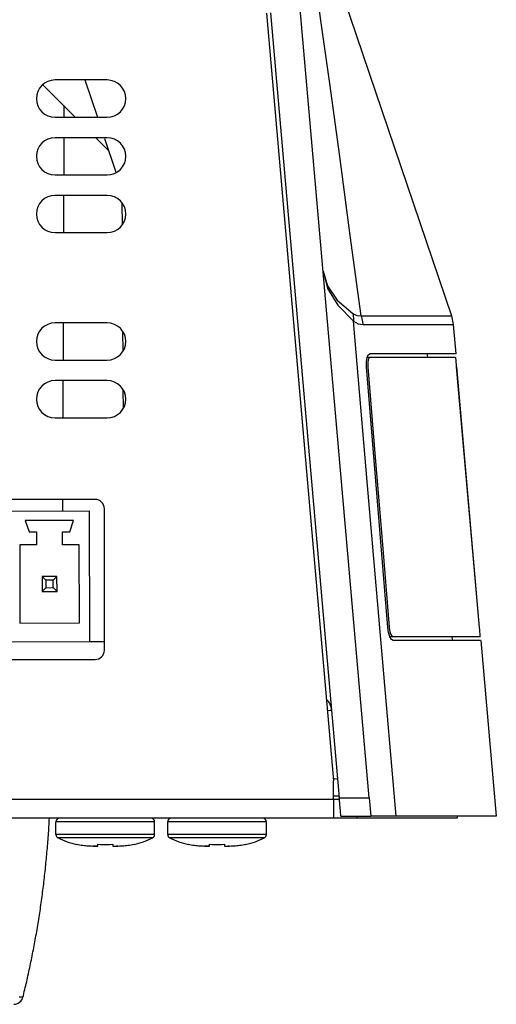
# Model space of a CAD drawing. Extents: x 0 to 420, y 0 to 297.
# Tile 39 of 42: x 332 to 341, y 131 to 149. Entities that reach past the tile are written whole.
import ezdxf

# ---------------------------------------------------------------- set-up
doc = ezdxf.new("R2010")
doc.units = 0
doc.header["$LTSCALE"] = 23.1
doc.layers.get('0').update_dxf_attribs({"linetype": 'CONTINUOUS'})
doc.layers.add('02___PRT_ALL_AXES', color=7, linetype='CONTINUOUS')

msp = doc.modelspace()

# ---------------------------------------------------------------- linework, layer by layer
at = {"color": 7, "linetype": 'CONTINUOUS'}
for p, q in [((338.16, 150.422), (340.373, 143.884)), ((338.828, 134.827), (337.474, 150.299)), ((336.893, 149.577), (338.156, 135.144)), ((336.972, 149.584), (338.263, 134.827)), ((333.901, 148.32), (332.921, 148.32)), ((333.483, 148.32), (333.717, 147.62)), ((332.688, 148.23), (332.76, 148.159)), ((332.76, 148.159), (333.11, 147.809)), ((333.088, 147.83), (333.088, 147.619)), ((332.921, 147.62), (333.901, 147.62)), ((333.901, 147.235), (332.921, 147.235)), ((333.086, 147.234), (333.084, 146.534)), ((333.686, 147.235), (333.794, 147.127)), ((333.851, 147.218), (334.061, 146.588)), ((333.794, 147.127), (333.818, 147.103)), ((333.818, 147.103), (333.924, 146.997)), ((332.921, 146.535), (333.901, 146.535)), ((333.901, 146.15), (332.921, 146.15)), ((333.082, 146.149), (333.08, 145.449)), ((334.178, 146.009), (334.181, 145.595)), ((332.921, 145.45), (333.901, 145.45)), ((340.373, 143.884), (340.407, 143.721)), ((333.901, 143.754), (332.921, 143.754)), ((333.073, 143.753), (333.071, 143.053)), ((340.407, 143.721), (340.455, 143.175)), ((334.191, 143.587), (334.193, 143.224)), ((338.837, 143.105), (338.787, 143.105)), ((338.837, 143.105), (338.787, 143.105)), ((338.843, 143.175), (338.837, 143.175)), ((339.919, 143.175), (338.843, 143.175)), ((338.843, 143.105), (338.843, 143.105)), ((339.957, 143.175), (339.919, 143.175)), ((340.446, 143.175), (339.957, 143.175)), ((340.451, 143.105), (340.446, 143.105)), ((332.921, 143.054), (333.901, 143.054)), ((338.776, 142.93), (338.775, 143.023)), ((339.178, 138.03), (338.776, 142.93)), ((340.901, 138.03), (340.472, 142.93)), ((333.901, 142.669), (332.921, 142.669)), ((333.069, 142.668), (333.067, 141.968)), ((334.196, 142.491), (334.198, 142.151)), ((332.921, 141.969), (333.901, 141.969)), ((333.673, 140.436), (322.158, 140.436)), ((333.061, 140.436), (333.06, 140.212)), ((333.568, 140.213), (322.263, 140.194)), ((333.572, 137.763), (333.568, 140.213)), ((333.848, 137.601), (333.848, 140.261)), ((333.27, 140.037), (332.36, 140.036)), ((332.36, 140.036), (332.431, 139.826)), ((333.201, 139.827), (333.27, 140.037)), ((332.431, 139.826), (332.571, 139.826)), ((332.571, 139.826), (332.571, 139.581)), ((333.061, 139.582), (333.061, 139.827)), ((333.061, 139.827), (333.201, 139.827)), ((332.256, 139.581), (332.259, 138.111)), ((332.571, 139.581), (332.256, 139.581)), ((333.376, 139.583), (333.061, 139.582)), ((333.379, 138.113), (333.376, 139.583)), ((332.957, 138.987), (332.677, 138.986)), ((332.677, 138.986), (332.678, 138.706)), ((332.677, 138.986), (332.747, 138.916)), ((332.887, 138.917), (332.747, 138.916)), ((332.747, 138.916), (332.748, 138.776)), ((332.957, 138.987), (332.887, 138.917)), ((332.888, 138.777), (332.887, 138.917)), ((332.958, 138.707), (332.957, 138.987)), ((332.678, 138.706), (332.748, 138.776)), ((332.678, 138.706), (332.958, 138.707)), ((332.748, 138.776), (332.888, 138.777)), ((332.958, 138.707), (332.888, 138.777)), ((332.259, 138.111), (333.379, 138.113)), ((339.192, 137.936), (339.178, 138.03)), ((339.201, 138.032), (339.201, 138.03)), ((322.267, 137.744), (333.572, 137.763)), ((333.572, 137.763), (333.848, 137.763)), ((339.273, 137.855), (339.217, 137.855)), ((340.391, 137.785), (339.279, 137.785)), ((340.429, 137.785), (340.391, 137.785)), ((340.91, 137.785), (340.429, 137.785)), ((340.91, 137.855), (340.91, 137.855)), ((340.918, 137.785), (340.91, 137.785)), ((340.926, 137.785), (341.216, 134.479)), ((322.158, 137.426), (333.673, 137.426)), ((338.156, 134.827), (338.156, 135.144)), ((338.217, 135.184), (338.232, 135.183)), ((338.156, 134.794), (283.375, 134.794)), ((338.156, 134.864), (338.26, 134.864)), ((338.156, 134.794), (338.156, 134.827)), ((338.156, 134.794), (338.156, 134.66)), ((338.266, 134.794), (338.156, 134.794)), ((338.265, 134.803), (338.263, 134.827)), ((338.263, 134.827), (338.828, 134.827)), ((338.275, 134.694), (338.265, 134.803)), ((338.828, 134.827), (338.858, 134.479)), ((338.156, 134.66), (338.156, 134.444)), ((338.285, 134.581), (338.275, 134.694)), ((338.294, 134.479), (338.285, 134.581)), ((338.156, 134.444), (283.375, 134.444)), ((338.156, 134.444), (283.375, 134.444)), ((338.352, 134.444), (338.153, 134.444)), ((338.294, 134.479), (338.858, 134.479)), ((338.294, 134.479), (338.858, 134.479)), ((338.599, 134.444), (338.352, 134.444)), ((338.599, 134.444), (338.599, 134.479)), ((338.858, 134.444), (338.599, 134.444)), ((339.333, 134.479), (338.858, 134.479)), ((339.333, 134.444), (338.858, 134.444)), ((340.48, 134.479), (339.333, 134.479)), ((340.48, 134.444), (339.333, 134.444)), ((340.506, 134.479), (340.48, 134.479)), ((340.481, 134.479), (340.481, 134.444)), ((340.651, 134.479), (340.506, 134.479)), ((341.215, 134.479), (340.651, 134.479)), ((333.323, 133.95), (333.323, 133.954)), ((333.323, 133.954), (333.352, 133.948)), ((333.659, 133.919), (333.631, 133.919)), ((333.726, 133.919), (333.659, 133.919)), ((333.726, 133.919), (333.726, 133.954)), ((334.006, 133.954), (334.006, 133.919)), ((334.006, 133.919), (334.072, 133.919)), ((334.072, 133.919), (334.1, 133.919)), ((334.408, 133.954), (334.408, 133.95)), ((335.423, 133.95), (335.423, 133.954)), ((335.423, 133.954), (335.452, 133.948)), ((335.759, 133.919), (335.731, 133.919)), ((335.826, 133.919), (335.759, 133.919)), ((335.826, 133.919), (335.826, 133.954)), ((336.106, 133.954), (336.106, 133.919)), ((336.106, 133.919), (336.172, 133.919)), ((336.172, 133.919), (336.2, 133.919)), ((336.508, 133.954), (336.508, 133.95))]:
    msp.add_line(p, q, dxfattribs=at)
for points in [[(338.674, 143.884), (338.471, 145.399), (338.271, 146.879), (338.084, 148.251), (337.92, 149.437), (337.784, 150.422)], [(333.11, 147.809), (333.272, 147.648), (333.3, 147.62)], [(337.962, 144.726), (338.04, 144.448), (338.227, 144.181), (338.516, 143.93)], [(337.962, 144.726), (338.045, 144.4), (338.235, 144.085), (338.529, 143.787)], [(338.516, 143.93), (338.524, 143.883), (338.528, 143.835), (338.529, 143.787)], [(338.516, 143.93), (338.594, 143.891), (338.674, 143.884)], [(338.674, 143.884), (338.689, 143.831), (338.699, 143.776), (338.706, 143.721)], [(338.674, 143.884), (339.078, 143.884), (339.489, 143.884), (339.864, 143.884), (340.16, 143.884), (340.338, 143.884), (340.373, 143.884)], [(339.333, 134.479), (339.064, 137.591), (338.796, 140.694), (338.529, 143.787)], [(338.529, 143.787), (338.616, 143.738), (338.706, 143.721)], [(338.706, 143.721), (339.111, 143.721), (339.522, 143.721), (339.897, 143.721), (340.194, 143.721), (340.372, 143.721), (340.407, 143.721)], [(338.775, 143.023), (338.786, 143.103), (338.787, 143.105)], [(338.787, 143.105), (338.808, 143.156), (338.837, 143.175)], [(338.816, 143.082), (338.806, 143.054), (338.8, 143.017)], [(338.843, 143.105), (338.829, 143.099), (338.816, 143.082)], [(340.446, 143.105), (340.222, 143.105), (339.683, 143.105), (338.843, 143.105)], [(339.929, 143.105), (339.923, 143.156), (339.919, 143.175)], [(340.455, 143.082), (340.453, 143.099), (340.451, 143.105)], [(340.47, 142.93), (340.466, 142.974), (340.462, 143.017), (340.458, 143.053), (340.455, 143.082)], [(338.8, 143.017), (338.798, 142.974), (338.8, 142.93)], [(338.8, 142.93), (338.933, 141.298), (339.067, 139.664), (339.201, 138.032)], [(340.899, 138.03), (340.756, 139.667), (340.613, 141.3), (340.47, 142.93)], [(339.217, 137.855), (339.216, 137.857), (339.192, 137.936)], [(339.201, 138.03), (339.207, 137.985), (339.216, 137.943)], [(339.216, 137.943), (339.229, 137.906), (339.243, 137.878)], [(340.91, 137.878), (340.909, 137.906), (340.906, 137.943), (340.903, 137.985), (340.899, 138.03)], [(339.279, 137.785), (339.247, 137.803), (339.217, 137.855)], [(339.243, 137.878), (339.258, 137.861), (339.273, 137.855)], [(340.429, 137.855), (340.13, 137.855), (339.279, 137.855)], [(340.391, 137.785), (340.391, 137.803), (340.388, 137.855)], [(340.91, 137.855), (340.678, 137.855), (340.429, 137.855)], [(340.91, 137.855), (340.911, 137.86), (340.91, 137.878)], [(338.119, 136.469), (338.096, 136.467), (338.041, 136.462)], [(338.152, 135.19), (338.173, 135.188), (338.217, 135.184)], [(332.316, 131.076), (332.325, 131.112), (332.334, 131.149), (332.343, 131.185), (332.352, 131.222), (332.361, 131.258), (332.369, 131.295), (332.378, 131.331), (332.387, 131.368), (332.395, 131.405), (332.403, 131.442), (332.412, 131.479), (332.42, 131.516), (332.428, 131.553), (332.436, 131.59), (332.444, 131.628), (332.452, 131.665), (332.46, 131.702), (332.468, 131.74), (332.476, 131.777), (332.483, 131.815), (332.491, 131.853), (332.498, 131.89), (332.506, 131.928), (332.513, 131.966), (332.52, 132.004), (332.528, 132.042), (332.535, 132.08), (332.542, 132.118), (332.549, 132.156), (332.556, 132.194), (332.562, 132.232), (332.569, 132.271), (332.576, 132.309), (332.582, 132.347), (332.589, 132.386), (332.595, 132.424), (332.602, 132.463), (332.608, 132.502), (332.614, 132.54), (332.62, 132.579), (332.626, 132.618), (332.632, 132.657), (332.638, 132.695), (332.644, 132.734), (332.649, 132.773), (332.655, 132.812), (332.66, 132.851), (332.666, 132.89), (332.671, 132.93), (332.677, 132.969), (332.682, 133.008), (332.687, 133.047), (332.692, 133.087), (332.697, 133.126), (332.702, 133.165), (332.707, 133.205), (332.711, 133.244), (332.716, 133.284), (332.721, 133.323), (332.725, 133.363), (332.729, 133.403), (332.734, 133.442), (332.738, 133.482), (332.742, 133.522), (332.746, 133.561), (332.75, 133.601), (332.754, 133.641), (332.758, 133.681), (332.762, 133.721), (332.766, 133.761), (332.769, 133.801), (332.773, 133.841), (332.776, 133.881), (332.779, 133.921), (332.783, 133.961), (332.786, 134.001), (332.789, 134.041), (332.792, 134.081), (332.795, 134.121), (332.798, 134.162), (332.801, 134.202), (332.803, 134.242), (332.806, 134.282), (332.808, 134.323), (332.811, 134.363), (332.813, 134.403), (332.816, 134.444)], [(332.316, 131.076), (332.325, 131.112), (332.334, 131.149), (332.343, 131.185), (332.352, 131.222), (332.361, 131.258), (332.369, 131.295), (332.378, 131.331), (332.387, 131.368), (332.395, 131.405), (332.403, 131.442), (332.412, 131.479), (332.42, 131.516), (332.428, 131.553), (332.436, 131.59), (332.444, 131.628), (332.452, 131.665), (332.46, 131.702), (332.468, 131.74), (332.476, 131.777), (332.483, 131.815), (332.491, 131.853), (332.498, 131.89), (332.506, 131.928), (332.513, 131.966), (332.52, 132.004), (332.528, 132.042), (332.535, 132.08), (332.542, 132.118), (332.549, 132.156), (332.556, 132.194), (332.562, 132.232), (332.569, 132.271), (332.576, 132.309), (332.582, 132.347), (332.589, 132.386), (332.595, 132.424), (332.602, 132.463), (332.608, 132.502), (332.614, 132.54), (332.62, 132.579), (332.626, 132.618), (332.632, 132.657), (332.638, 132.695), (332.644, 132.734), (332.649, 132.773), (332.655, 132.812), (332.66, 132.851), (332.666, 132.89), (332.671, 132.93), (332.677, 132.969), (332.682, 133.008), (332.687, 133.047), (332.692, 133.087), (332.697, 133.126), (332.702, 133.165), (332.707, 133.205), (332.711, 133.244), (332.716, 133.284), (332.721, 133.323), (332.725, 133.363), (332.729, 133.403), (332.734, 133.442), (332.738, 133.482), (332.742, 133.522), (332.746, 133.561), (332.75, 133.601), (332.754, 133.641), (332.758, 133.681), (332.762, 133.721), (332.766, 133.761), (332.769, 133.801), (332.773, 133.841), (332.776, 133.881), (332.779, 133.921), (332.783, 133.961), (332.786, 134.001), (332.789, 134.041), (332.792, 134.081), (332.795, 134.121), (332.798, 134.162), (332.801, 134.202), (332.803, 134.242), (332.806, 134.282), (332.808, 134.323), (332.811, 134.363), (332.813, 134.403), (332.816, 134.444)], [(333.866, 134.374), (333.784, 134.374), (333.707, 134.374), (333.634, 134.374), (333.564, 134.374), (333.497, 134.374), (333.433, 134.374), (333.37, 134.374), (333.311, 134.374), (333.255, 134.374), (333.203, 134.374), (333.155, 134.374), (333.111, 134.374), (333.071, 134.374), (333.036, 134.374), (333.007, 134.374), (332.982, 134.374), (332.963, 134.374), (332.949, 134.374), (332.941, 134.374), (332.938, 134.374)], [(334.793, 134.374), (334.79, 134.374), (334.782, 134.374), (334.768, 134.374), (334.749, 134.374), (334.724, 134.374), (334.695, 134.374), (334.66, 134.374), (334.62, 134.374), (334.576, 134.374), (334.528, 134.374), (334.476, 134.374), (334.42, 134.374), (334.361, 134.374), (334.298, 134.374), (334.234, 134.374), (334.167, 134.374), (334.097, 134.374), (334.024, 134.374), (333.947, 134.374), (333.866, 134.374)], [(335.966, 134.374), (335.884, 134.374), (335.807, 134.374), (335.734, 134.374), (335.664, 134.374), (335.597, 134.374), (335.533, 134.374), (335.47, 134.374), (335.411, 134.374), (335.355, 134.374), (335.303, 134.374), (335.255, 134.374), (335.211, 134.374), (335.171, 134.374), (335.136, 134.374), (335.107, 134.374), (335.082, 134.374), (335.063, 134.374), (335.049, 134.374), (335.041, 134.374), (335.038, 134.374)], [(336.893, 134.374), (336.89, 134.374), (336.882, 134.374), (336.868, 134.374), (336.849, 134.374), (336.824, 134.374), (336.795, 134.374), (336.76, 134.374), (336.72, 134.374), (336.676, 134.374), (336.628, 134.374), (336.576, 134.374), (336.52, 134.374), (336.461, 134.374), (336.398, 134.374), (336.334, 134.374), (336.267, 134.374), (336.197, 134.374), (336.124, 134.374), (336.047, 134.374), (335.966, 134.374)], [(333.866, 134.136), (333.796, 134.136), (333.716, 134.136), (333.627, 134.136), (333.529, 134.136), (333.424, 134.136), (333.317, 134.136), (333.215, 134.136), (333.127, 134.136), (333.054, 134.136), (332.998, 134.136), (332.96, 134.136), (332.94, 134.136), (332.938, 134.136)], [(333.866, 134.073), (333.799, 134.073), (333.722, 134.073), (333.636, 134.073), (333.542, 134.073), (333.442, 134.073), (333.34, 134.073), (333.242, 134.073), (333.157, 134.073), (333.087, 134.073), (333.033, 134.073), (332.997, 134.073), (332.978, 134.073), (332.976, 134.073)], [(334.793, 134.136), (334.791, 134.136), (334.771, 134.136), (334.733, 134.136), (334.677, 134.136), (334.604, 134.136), (334.519, 134.136), (334.433, 134.136), (334.349, 134.136), (334.271, 134.136), (334.198, 134.136), (334.13, 134.136), (334.065, 134.136), (334.005, 134.136), (333.951, 134.136), (333.904, 134.136), (333.866, 134.136)], [(334.755, 134.073), (334.753, 134.073), (334.734, 134.073), (334.698, 134.073), (334.644, 134.073), (334.574, 134.073), (334.492, 134.073), (334.41, 134.073), (334.33, 134.073), (334.254, 134.073), (334.184, 134.073), (334.119, 134.073), (334.057, 134.073), (334, 134.073), (333.948, 134.073), (333.902, 134.073), (333.866, 134.073)], [(335.966, 134.136), (335.896, 134.136), (335.816, 134.136), (335.727, 134.136), (335.629, 134.136), (335.524, 134.136), (335.417, 134.136), (335.315, 134.136), (335.227, 134.136), (335.154, 134.136), (335.098, 134.136), (335.06, 134.136), (335.04, 134.136), (335.038, 134.136)], [(335.966, 134.073), (335.899, 134.073), (335.822, 134.073), (335.736, 134.073), (335.642, 134.073), (335.542, 134.073), (335.44, 134.073), (335.342, 134.073), (335.257, 134.073), (335.187, 134.073), (335.133, 134.073), (335.097, 134.073), (335.078, 134.073), (335.076, 134.073)], [(336.893, 134.136), (336.891, 134.136), (336.871, 134.136), (336.833, 134.136), (336.777, 134.136), (336.704, 134.136), (336.619, 134.136), (336.533, 134.136), (336.449, 134.136), (336.371, 134.136), (336.298, 134.136), (336.23, 134.136), (336.165, 134.136), (336.105, 134.136), (336.051, 134.136), (336.004, 134.136), (335.966, 134.136)], [(336.855, 134.073), (336.853, 134.073), (336.834, 134.073), (336.798, 134.073), (336.744, 134.073), (336.674, 134.073), (336.592, 134.073), (336.51, 134.073), (336.43, 134.073), (336.354, 134.073), (336.284, 134.073), (336.219, 134.073), (336.157, 134.073), (336.1, 134.073), (336.048, 134.073), (336.002, 134.073), (335.966, 134.073)], [(333.352, 133.948), (333.352, 133.948), (333.382, 133.942), (333.412, 133.937), (333.44, 133.933), (333.468, 133.929), (333.494, 133.927), (333.519, 133.924), (333.546, 133.922), (333.573, 133.921), (333.602, 133.92), (333.631, 133.919)], [(333.631, 133.919), (333.631, 133.919), (333.659, 133.919)], [(333.726, 133.954), (333.772, 133.951), (333.819, 133.95), (333.866, 133.95)], [(333.866, 133.95), (333.912, 133.95), (333.959, 133.951), (334.006, 133.954)], [(334.1, 133.919), (334.1, 133.919), (334.072, 133.919)], [(334.1, 133.919), (334.1, 133.919), (334.129, 133.92), (334.158, 133.921), (334.186, 133.922), (334.212, 133.924), (334.238, 133.927), (334.264, 133.929), (334.291, 133.933), (334.32, 133.937), (334.35, 133.942), (334.379, 133.948)], [(334.379, 133.948), (334.379, 133.948), (334.408, 133.954)], [(335.452, 133.948), (335.452, 133.948), (335.482, 133.942), (335.512, 133.937), (335.54, 133.933), (335.568, 133.929), (335.594, 133.927), (335.619, 133.924), (335.646, 133.922), (335.673, 133.921), (335.702, 133.92), (335.731, 133.919)], [(335.731, 133.919), (335.731, 133.919), (335.759, 133.919)], [(335.826, 133.954), (335.872, 133.951), (335.919, 133.95), (335.966, 133.95)], [(335.966, 133.95), (336.012, 133.95), (336.059, 133.951), (336.106, 133.954)], [(336.2, 133.919), (336.2, 133.919), (336.172, 133.919)], [(336.2, 133.919), (336.2, 133.919), (336.229, 133.92), (336.258, 133.921), (336.286, 133.922), (336.312, 133.924), (336.338, 133.927), (336.364, 133.929), (336.391, 133.933), (336.42, 133.937), (336.45, 133.942), (336.479, 133.948)], [(336.479, 133.948), (336.479, 133.948), (336.508, 133.954)], [(332.316, 131.076), (332.307, 131.076), (332.282, 131.076), (332.243, 131.076)]]:
    msp.add_lwpolyline(points, dxfattribs=at)
for centre, radius, start, end in [((332.921, 147.97), 0.35, 90, 270), ((333.901, 147.97), 0.35, 270, 90), ((332.921, 146.885), 0.35, 90, 270), ((333.901, 146.885), 0.35, 270, 90), ((332.921, 145.8), 0.35, 90, 270), ((333.901, 145.8), 0.35, 270, 90), ((332.921, 143.404), 0.35, 90, 270), ((333.901, 143.404), 0.35, 270, 90), ((332.921, 142.319), 0.35, 90, 270), ((333.901, 142.319), 0.35, 270, 90), ((333.673, 140.261), 0.175, 0, 90), ((333.673, 137.601), 0.175, 270, 360), ((337.771, 136.439), 0.35, 5, 43.5797), ((333.008, 134.374), 0.07, 90, 180), ((334.723, 134.374), 0.07, 0, 90), ((335.108, 134.374), 0.07, 90, 180), ((336.823, 134.374), 0.07, 0, 90), ((333.008, 134.136), 0.07, 180, 242.8081), ((334.723, 134.136), 0.07, 297.1919, 360), ((335.108, 134.136), 0.07, 180, 242.8081), ((336.823, 134.136), 0.07, 297.1919, 360), ((332.146, 131.119), 0.175, 270, 345.8754), ((332.146, 131.119), 0.175, 270, 345.8754)]:
    msp.add_arc(centre, radius, start, end, dxfattribs=at)
at = {"layer": '02___PRT_ALL_AXES', "color": 7, "linetype": 'CONTINUOUS'}
for p, q in [((332.938, 134.136), (332.938, 134.374)), ((334.793, 134.136), (334.793, 134.374)), ((335.038, 134.136), (335.038, 134.374)), ((336.893, 134.136), (336.893, 134.374))]:
    msp.add_line(p, q, dxfattribs=at)
for points in [[(333.659, 133.919), (333.689, 133.919), (333.726, 133.919)], [(334.006, 133.919), (334.042, 133.919), (334.072, 133.919)], [(335.759, 133.919), (335.789, 133.919), (335.826, 133.919)], [(336.106, 133.919), (336.142, 133.919), (336.172, 133.919)]]:
    msp.add_lwpolyline(points, dxfattribs=at)
for centre, start, end in [((333.616, 135.319), 242.8081, 257.8934), ((334.115, 135.319), 282.1066, 297.1919), ((335.716, 135.319), 242.8081, 257.8934), ((336.215, 135.319), 282.1066, 297.1919), ((333.616, 135.319), 257.8934, 257.929), ((334.115, 135.319), 282.071, 282.1066), ((335.716, 135.319), 257.8934, 257.929), ((336.215, 135.319), 282.071, 282.1066)]:
    msp.add_arc(centre, 1.4, start, end, dxfattribs=at)

doc.saveas('drawing.dxf')
